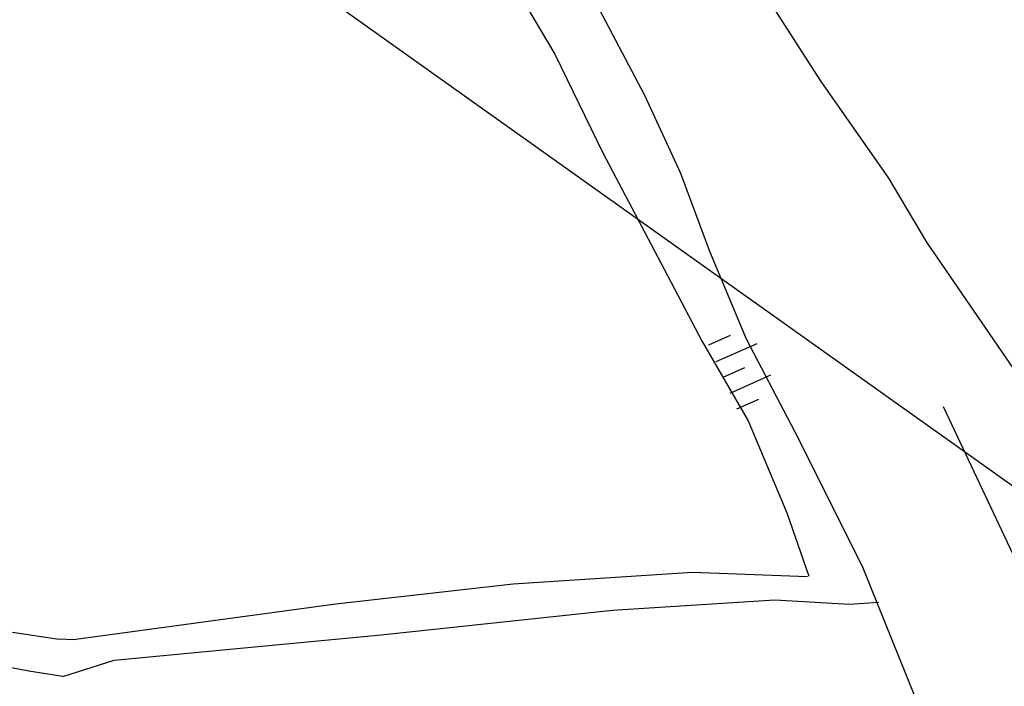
# Model space of a CAD drawing. Extents: x 448150 to 449332, y 437108 to 438384.
# Tile 63 of 172: x 448754 to 448809, y 437483 to 437520. Entities that reach past the tile are written whole.
import ezdxf

# ---------------------------------------------------------------- set-up
doc = ezdxf.new("R2010")
doc.units = 0
doc.header["$LTSCALE"] = 2
doc.header["$MEASUREMENT"] = 0
doc.linetypes.add('AUSGEZOGEN', pattern=[0])
doc.layers.get('0').update_dxf_attribs({"linetype": 'AUSGEZOGEN'})
for name, color, linetype in [('DB-Bestand', 8, 'CONTINUOUS'), ('DB-GRABEN', 15, 'AUSGEZOGEN'), ('DB-Wegboeschungen', 15, 'CONTINUOUS'), ('FBRTOP', 250, 'AUSGEZOGEN'), ('SCHLITZRINNE', 200, 'AUSGEZOGEN'), ('STROMLTG', 4, 'AUSGEZOGEN')]:
    doc.layers.add(name, color=color, linetype=linetype)

# ---------------------------------------------------------------- blocks, each defined once
blk = doc.blocks.new('PRIM_AC1_77')
at = {"layer": 'DB-Bestand', "color": 253, "linetype": 'Continuous'}
for points in [[(635.045, 458.876), (635.369, 461.319)], [(636.922, 458.627), (637.246, 461.07)], [(634.057, 459.007), (634.23, 460.313)], [(635.984, 458.751), (636.157, 460.058)], [(637.861, 458.502), (638.034, 459.809)]]:
    blk.add_lwpolyline(points, dxfattribs=at)

msp = doc.modelspace()

# ---------------------------------------------------------------- hatches: boundary and pattern name
at = {"layer": 'SCHLITZRINNE'}
h = msp.add_hatch(dxfattribs=at)
h.set_pattern_fill('_USER', color=256, scale=1.5, angle=45, style=0, pattern_type=0)
h.set_pattern_definition([(0.19809, (448696.2442, 437758.0261), (-0.005186, 1.499991), [])])
edge = h.paths.add_edge_path()
edge.add_arc((450103.943, 439168.643), 1992.851, 225.253931, 225.326505)
edge.add_arc((450104.379, 439169.084), 1993.471, 225.326505, 225.685513)
edge.add_arc((450114.112, 439179.052), 2007.404, 225.685514, 226.043274)
edge.add_arc((450116.374, 439181.397), 2010.661, 226.043274, 226.400342)
edge.add_arc((450108.345, 439172.967), 1999.019, 226.400342, 226.758448)
edge.add_arc((450107.359, 439171.918), 1997.58, 226.758448, 227.116898)
edge.add_arc((450114.22, 439179.306), 2007.663, 227.116898, 227.474446)
edge.add_arc((450112.044, 439176.933), 2004.443, 227.474446, 227.83238)
edge.add_arc((450107.824, 439172.273), 1998.156, 227.83238, 228.190877)
edge.add_arc((450107.663, 439172.094), 1997.915, 228.190877, 228.549748)
edge.add_arc((450107.034, 439171.381), 1996.965, 228.549748, 228.908704)
edge.add_arc((450111.572, 439176.585), 2003.869, 228.908704, 229.265964)
edge.add_arc((450119.093, 439185.318), 2015.394, 229.265964, 229.6222)
edge.add_arc((450115.134, 439180.663), 2009.284, 229.6222, 229.979919)
edge.add_arc((450101.808, 439164.793), 1988.56, 229.979919, 230.339497)
edge.add_arc((450135.905, 439205.921), 2041.985, 230.339497, 230.699144)
edge.add_arc((450015.788, 439059.171), 1852.343, 230.699144, 231.076753)
edge.add_arc((450440.038, 439584.513), 2527.6, 231.076753, 231.41321)
edge.add_arc((449605.176, 438538.206), 1189.037, 231.413211, 231.903765)
edge.add_arc((451876.599, 441435.451), 4870.53, 231.903765, 232.054115)
edge.add_arc((449764.385, 438726.671), 1435.572, 232.054115, 232.331051)
edge.add_arc((663048.573, 714993.472), 350453.466, 232.33105148, 232.33182369)
edge.add_arc((452105.708, 441751.773), 5260.885, 232.331837, 232.33814)
edge.add_arc((1083717.784, 1260087.558), 1038995.508, 232.338139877, 232.338829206)
edge.add_arc((362297.748, 325361.769), 141749.668, 52.33595822, 52.34101086, ccw=False)
edge.add_arc((130991.073, 25697.409), 520301.522, 52.33458173, 52.33595822, ccw=False)
edge.add_arc((597397.743, 629905.021), 242982.187, 232.33379622, 232.33674373)
edge.add_arc((1091510.304, 1270060.009), 1051651.236, 232.336743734, 232.337424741)
edge.add_arc((63904.407, -61307.138), 630166.935, 52.33651599, 52.337652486, ccw=False)
edge.add_line((448950.678, 437541.271), (448965.933, 437529.496))
edge.add_arc((450103.943, 439168.643), 1993.351, 225.253931, 225.326505)
edge.add_arc((450104.379, 439169.084), 1993.971, 225.326505, 225.633952)
h = msp.add_hatch(dxfattribs=at)
h.set_pattern_fill('_USER', color=256, scale=1.5, angle=45, style=0, pattern_type=0)
h.set_pattern_definition([(1.0848, (448717.7677, 437736.8698), (-0.0283982, 1.4997312), [])])
edge = h.paths.add_edge_path()
edge.add_arc((450104.379, 439169.084), 1993.971, 225.677136, 225.685513)
edge.add_arc((450114.112, 439179.052), 2007.904, 225.685514, 226.043274)
edge.add_arc((450116.374, 439181.397), 2011.161, 226.043274, 226.348764)
edge.add_arc((450103.943, 439168.643), 1992.851, 225.253931, 225.326505)
edge.add_arc((450104.379, 439169.084), 1993.471, 225.326505, 225.685513)
edge.add_arc((450114.112, 439179.052), 2007.404, 225.685514, 226.043274)
edge.add_arc((450116.374, 439181.397), 2010.661, 226.043274, 226.400342)
edge.add_arc((450108.345, 439172.967), 1999.019, 226.400342, 226.758448)
edge.add_arc((450107.359, 439171.918), 1997.58, 226.758448, 227.116898)
edge.add_arc((450114.22, 439179.306), 2007.663, 227.116898, 227.474446)
edge.add_arc((450112.044, 439176.933), 2004.443, 227.474446, 227.83238)
edge.add_arc((450107.824, 439172.273), 1998.156, 227.83238, 228.190877)
edge.add_arc((450107.663, 439172.094), 1997.915, 228.190877, 228.549748)
edge.add_arc((450107.034, 439171.381), 1996.965, 228.549748, 228.908704)
edge.add_arc((450111.572, 439176.585), 2003.869, 228.908704, 229.265964)
edge.add_arc((450119.093, 439185.318), 2015.394, 229.265964, 229.6222)
edge.add_arc((450115.134, 439180.663), 2009.284, 229.6222, 229.979919)
edge.add_arc((450101.808, 439164.793), 1988.56, 229.979919, 230.339497)
edge.add_arc((450135.905, 439205.921), 2041.985, 230.339497, 230.699144)
edge.add_arc((450015.788, 439059.171), 1852.343, 230.699144, 231.076753)
edge.add_arc((450440.038, 439584.513), 2527.6, 231.076753, 231.41321)
edge.add_arc((449605.176, 438538.206), 1189.037, 231.413211, 231.903765)
edge.add_arc((451876.599, 441435.451), 4870.53, 231.903765, 232.054115)
edge.add_arc((449764.385, 438726.671), 1435.572, 232.054115, 232.331051)
edge.add_arc((663048.573, 714993.472), 350453.466, 232.33105148, 232.33182369)
edge.add_arc((452105.708, 441751.773), 5260.885, 232.331837, 232.33814)
edge.add_arc((1083717.784, 1260087.558), 1038995.508, 232.338139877, 232.338829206)
edge.add_arc((362297.748, 325361.769), 141749.668, 52.33595822, 52.34101086, ccw=False)
edge.add_arc((130991.073, 25697.409), 520301.522, 52.33458173, 52.33595822, ccw=False)
edge.add_arc((597397.743, 629905.021), 242982.187, 232.33379622, 232.33674373)
edge.add_arc((1091510.304, 1270060.009), 1051651.236, 232.336743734, 232.337424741)
edge.add_arc((63904.407, -61307.138), 630166.935, 52.33651599, 52.337652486, ccw=False)
edge.add_line((448950.678, 437541.271), (448965.933, 437529.496))
h = msp.add_hatch(dxfattribs=at)
h.set_pattern_fill('_USER', color=256, scale=1.5, angle=45, style=0, pattern_type=0)
h.set_pattern_definition([(1.92282, (448737.9663, 437717.5835), (-0.05033, 1.4991554), [])])
edge = h.paths.add_edge_path()
edge.add_arc((450116.374, 439181.397), 2011.161, 226.391578, 226.400342)
edge.add_arc((450108.345, 439172.967), 1999.519, 226.400342, 226.758448)
edge.add_arc((450107.359, 439171.918), 1998.08, 226.758448, 227.116898)
edge.add_arc((450114.22, 439179.306), 2008.163, 227.116898, 227.474446)
edge.add_arc((450112.044, 439176.933), 2004.943, 227.474446, 227.83238)
edge.add_arc((450107.824, 439172.273), 1998.656, 227.83238, 228.068653)
edge.add_arc((450103.943, 439168.643), 1992.851, 225.253931, 225.326505)
edge.add_arc((450104.379, 439169.084), 1993.471, 225.326505, 225.685513)
edge.add_arc((450114.112, 439179.052), 2007.404, 225.685514, 226.043274)
edge.add_arc((450116.374, 439181.397), 2010.661, 226.043274, 226.400342)
edge.add_arc((450108.345, 439172.967), 1999.019, 226.400342, 226.758448)
edge.add_arc((450107.359, 439171.918), 1997.58, 226.758448, 227.116898)
edge.add_arc((450114.22, 439179.306), 2007.663, 227.116898, 227.474446)
edge.add_arc((450112.044, 439176.933), 2004.443, 227.474446, 227.83238)
edge.add_arc((450107.824, 439172.273), 1998.156, 227.83238, 228.190877)
edge.add_arc((450107.663, 439172.094), 1997.915, 228.190877, 228.549748)
edge.add_arc((450107.034, 439171.381), 1996.965, 228.549748, 228.908704)
edge.add_arc((450111.572, 439176.585), 2003.869, 228.908704, 229.265964)
edge.add_arc((450119.093, 439185.318), 2015.394, 229.265964, 229.6222)
edge.add_arc((450115.134, 439180.663), 2009.284, 229.6222, 229.979919)
edge.add_arc((450101.808, 439164.793), 1988.56, 229.979919, 230.339497)
edge.add_arc((450135.905, 439205.921), 2041.985, 230.339497, 230.699144)
edge.add_arc((450015.788, 439059.171), 1852.343, 230.699144, 231.076753)
edge.add_arc((450440.038, 439584.513), 2527.6, 231.076753, 231.41321)
edge.add_arc((449605.176, 438538.206), 1189.037, 231.413211, 231.903765)
edge.add_arc((451876.599, 441435.451), 4870.53, 231.903765, 232.054115)
edge.add_arc((449764.385, 438726.671), 1435.572, 232.054115, 232.331051)
edge.add_arc((663048.573, 714993.472), 350453.466, 232.33105148, 232.33182369)
edge.add_arc((452105.708, 441751.773), 5260.885, 232.331837, 232.33814)
edge.add_arc((1083717.784, 1260087.558), 1038995.508, 232.338139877, 232.338829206)
edge.add_arc((362297.748, 325361.769), 141749.668, 52.33595822, 52.34101086, ccw=False)
edge.add_arc((130991.073, 25697.409), 520301.522, 52.33458173, 52.33595822, ccw=False)
edge.add_arc((597397.743, 629905.021), 242982.187, 232.33379622, 232.33674373)
edge.add_arc((1091510.304, 1270060.009), 1051651.236, 232.336743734, 232.337424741)
edge.add_arc((63904.407, -61307.138), 630166.935, 52.33651599, 52.337652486, ccw=False)
edge.add_line((448950.678, 437541.271), (448965.933, 437529.496))
h = msp.add_hatch(dxfattribs=at)
h.set_pattern_fill('_USER', color=256, scale=1.5, angle=45, style=0, pattern_type=0)
h.set_pattern_definition([(5.43336, (448830.8072, 437635.437), (-0.142032, 1.4932605), [])])
edge = h.paths.add_edge_path()
edge.add_arc((450115.134, 439180.663), 2009.784, 229.703318, 229.979919)
edge.add_arc((450101.808, 439164.793), 1989.06, 229.979919, 230.339497)
edge.add_arc((450135.905, 439205.921), 2042.485, 230.339497, 230.699144)
edge.add_arc((450015.788, 439059.171), 1852.843, 230.699144, 231.076753)
edge.add_arc((450440.038, 439584.513), 2528.1, 231.076753, 231.211068)
edge.add_arc((450103.943, 439168.643), 1992.851, 225.253931, 225.326505)
edge.add_arc((450104.379, 439169.084), 1993.471, 225.326505, 225.685513)
edge.add_arc((450114.112, 439179.052), 2007.404, 225.685514, 226.043274)
edge.add_arc((450116.374, 439181.397), 2010.661, 226.043274, 226.400342)
edge.add_arc((450108.345, 439172.967), 1999.019, 226.400342, 226.758448)
edge.add_arc((450107.359, 439171.918), 1997.58, 226.758448, 227.116898)
edge.add_arc((450114.22, 439179.306), 2007.663, 227.116898, 227.474446)
edge.add_arc((450112.044, 439176.933), 2004.443, 227.474446, 227.83238)
edge.add_arc((450107.824, 439172.273), 1998.156, 227.83238, 228.190877)
edge.add_arc((450107.663, 439172.094), 1997.915, 228.190877, 228.549748)
edge.add_arc((450107.034, 439171.381), 1996.965, 228.549748, 228.908704)
edge.add_arc((450111.572, 439176.585), 2003.869, 228.908704, 229.265964)
edge.add_arc((450119.093, 439185.318), 2015.394, 229.265964, 229.6222)
edge.add_arc((450115.134, 439180.663), 2009.284, 229.6222, 229.979919)
edge.add_arc((450101.808, 439164.793), 1988.56, 229.979919, 230.339497)
edge.add_arc((450135.905, 439205.921), 2041.985, 230.339497, 230.699144)
edge.add_arc((450015.788, 439059.171), 1852.343, 230.699144, 231.076753)
edge.add_arc((450440.038, 439584.513), 2527.6, 231.076753, 231.41321)
edge.add_arc((449605.176, 438538.206), 1189.037, 231.413211, 231.903765)
edge.add_arc((451876.599, 441435.451), 4870.53, 231.903765, 232.054115)
edge.add_arc((449764.385, 438726.671), 1435.572, 232.054115, 232.331051)
edge.add_arc((663048.573, 714993.472), 350453.466, 232.33105148, 232.33182369)
edge.add_arc((452105.708, 441751.773), 5260.885, 232.331837, 232.33814)
edge.add_arc((1083717.784, 1260087.558), 1038995.508, 232.338139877, 232.338829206)
edge.add_arc((362297.748, 325361.769), 141749.668, 52.33595822, 52.34101086, ccw=False)
edge.add_arc((130991.073, 25697.409), 520301.522, 52.33458173, 52.33595822, ccw=False)
edge.add_arc((597397.743, 629905.021), 242982.187, 232.33379622, 232.33674373)
edge.add_arc((1091510.304, 1270060.009), 1051651.236, 232.336743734, 232.337424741)
edge.add_arc((63904.407, -61307.138), 630166.935, 52.33651599, 52.337652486, ccw=False)
edge.add_line((448950.678, 437541.271), (448965.933, 437529.496))

# ---------------------------------------------------------------- linework, layer by layer
at = {"layer": 'DB-Bestand', "linetype": 'Continuous'}
for p, q in [((448780.831, 437523.353), (448783.907, 437518.173)), ((448798.52, 437516.716), (448794.066, 437523.696)), ((448788.856, 437515.901), (448785.961, 437521.387)), ((448783.907, 437518.173), (448786.548, 437512.74)), ((448802.286, 437511.351), (448798.52, 437516.716)), ((448790.847, 437511.619), (448788.856, 437515.901)), ((448786.548, 437512.74), (448789.917, 437506.345)), ((448792.431, 437507.315), (448790.847, 437511.619)), ((448804.374, 437507.843), (448802.286, 437511.351)), ((448809.347, 437500.598), (448804.374, 437507.843)), ((448794.45, 437502.5), (448792.431, 437507.315)), ((448789.917, 437506.345), (448792.018, 437502.375)), ((448792.018, 437502.375), (448794.544, 437498.007)), ((448797.137, 437497.398), (448794.45, 437502.5)), ((448805.269, 437498.8), (448819.294, 437469.031)), ((448794.544, 437498.007), (448796.678, 437492.955)), ((448800.832, 437490.009), (448797.137, 437497.398)), ((448796.678, 437492.955), (448797.885, 437489.466)), ((448803.706, 437482.876), (448800.832, 437490.009)), ((448791.489, 437489.684), (448781.619, 437489.033)), ((448797.811, 437489.445), (448791.489, 437489.684)), ((448781.619, 437489.033), (448771.86, 437487.938)), ((448787.087, 437487.61), (448796.015, 437488.166)), ((448796.015, 437488.166), (448800.119, 437487.943)), ((448771.86, 437487.938), (448757.554, 437486.001)), ((448774.349, 437486.249), (448787.087, 437487.61)), ((448800.119, 437487.943), (448801.716, 437488.039)), ((448759.664, 437484.853), (448774.349, 437486.249)), ((448756.836, 437483.964), (448759.664, 437484.853))]:
    msp.add_line(p, q, dxfattribs=at)
at = {"layer": 'DB-GRABEN', "linetype": 'Continuous'}
for p, q in [((448754.07, 437486.399), (448756.513, 437486.032)), ((448756.513, 437486.032), (448757.554, 437486.001))]:
    msp.add_line(p, q, dxfattribs=at)
at = {"layer": 'DB-Wegboeschungen', "linetype": 'Continuous'}
for p, q in [((448754.966, 437484.255), (448753.184, 437484.591)), ((448756.836, 437483.964), (448754.966, 437484.255))]:
    msp.add_line(p, q, dxfattribs=at)
at = {"layer": 'FBRTOP'}
for points in [[(448902.917, 437602.137, 0.000003), (448912.812, 437594.5, -0.000022), (448922.707, 437586.863, -0.000006), (448932.602, 437579.224, 0.000013), (448942.498, 437571.586, 0.000003), (448952.392, 437563.949, -0.000005), (448962.287, 437556.312, -0.000002), (448991.973, 437533.398, 0.000001), (449021.658, 437510.484, 0), (449059.524, 437481.257, 0), (449100.819, 437449.382, 0.000002), (449140.4, 437418.831, -0.000003), (449179.981, 437388.28, -0.000002), (449197.089, 437375.075, 0.000004)], [(448854.075, 437596.848, 0.002141), (448862.115, 437590.489, 0.000656), (448872.248, 437582.566, 0.001208), (448877.762, 437578.288, 0.000003), (448881.526, 437575.382, 0.000028), (448881.988, 437575.026, 0.000003), (448891.884, 437567.387, -0.000022), (448901.78, 437559.749, -0.000006), (448911.675, 437552.112, 0.000013), (448921.57, 437544.474, 0.000003), (448931.465, 437536.836, -0.000005), (448941.36, 437529.199, 0), (448949.808, 437522.678, 0.000001)], [(448898.757, 437605.348, 0.000003), (448902.464, 437602.487, 0.000028)]]:
    msp.add_lwpolyline(points, format="xyb", dxfattribs=at)
at = {"layer": 'FBRTOP', "const_width": 0.5}
for points in [[(448889.562, 437593.497, 0.000003), (448893.294, 437590.616, 0.000028), (448893.751, 437590.263, 0.000003), (448903.647, 437582.626, -0.000022), (448913.542, 437574.988, -0.000006), (448923.437, 437567.35, 0.000013), (448933.332, 437559.712, 0.000003), (448943.227, 437552.075, -0.000005), (448953.122, 437544.437, -0.000002), (448982.808, 437521.524, 0.000001), (449012.493, 437498.61, 0), (449050.358, 437469.383, 0), (449091.654, 437437.508, 0.000002), (449131.235, 437406.957, -0.000003), (449170.816, 437376.406, -0.000001), (449185.277, 437365.244, 0.000004)], [(448901.097, 437599.778, 0.000003), (448910.992, 437592.141, -0.000022), (448920.886, 437584.504, -0.000006), (448930.781, 437576.866, 0.000013), (448940.677, 437569.227, 0.000003), (448950.572, 437561.59, -0.000005), (448960.466, 437553.953, -0.000002), (448990.152, 437531.039)], [(449098.999, 437447.023, 0.000002), (449138.58, 437416.472, -0.000003), (449178.161, 437385.922, -0.000002), (449194.742, 437373.122, 0.000004)], [(448896.936, 437602.99, 0.000003), (448900.643, 437600.128, 0.000028)]]:
    msp.add_lwpolyline(points, format="xyb", dxfattribs=at)
at = {"layer": 'SCHLITZRINNE'}
msp.add_lwpolyline([(448881.628, 437594.59, 0.001208), (448887.11, 437590.337, 0.000003), (448890.849, 437587.45, 0.000028), (448891.307, 437587.097, 0.000003), (448901.202, 437579.459, -0.000022), (448911.098, 437571.822, -0.000006), (448920.993, 437564.184, 0.000013), (448930.888, 437556.546, 0.000003), (448940.783, 437548.908, -0.000005), (448950.678, 437541.271, -0.000001), (448965.933, 437529.496, 0.000001)], format="xyb", dxfattribs=at)
at = {"layer": 'STROMLTG', "flags": 128}
msp.add_lwpolyline([(449095.424, 437290.457), (448919.454, 437415.951), (448579.197, 437657.906)], dxfattribs=at)

# ---------------------------------------------------------------- block references
at = {"linetype": 'Continuous', "rotation": 301.4796983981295}
msp.add_blockref('PRIM_AC1_77', (448069.818, 437803.234), dxfattribs=at)

doc.saveas('drawing.dxf')
